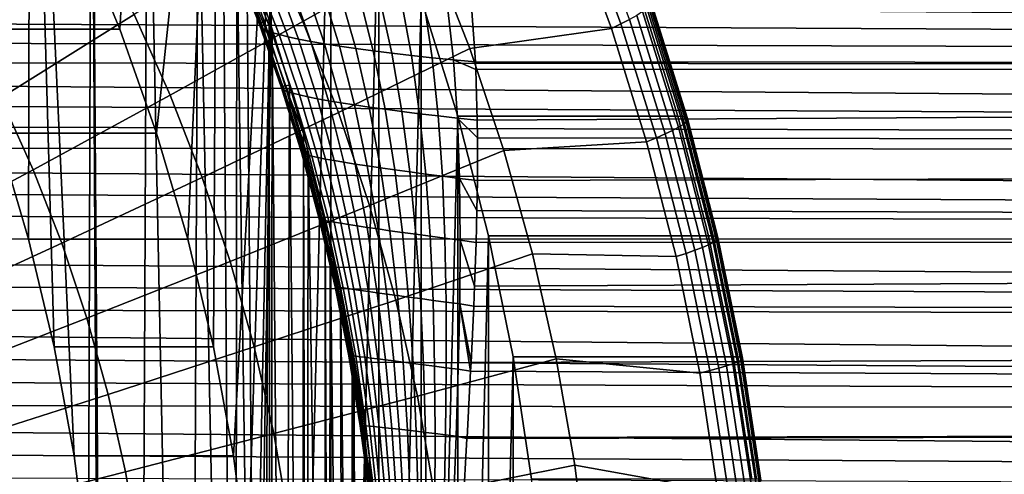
# Model space of a CAD drawing. Header units: metres. Extents: x -248 to 28, y -28 to 28.
# Tile 87 of 256: x -195.65 to -186.14, y 3.03 to 7.43. Entities that reach past the tile are written whole.
import ezdxf

# ---------------------------------------------------------------- set-up
doc = ezdxf.new("R2010")
doc.units = ezdxf.units.M
doc.layers.add('solid_10_061_053_XXX', color=7, linetype='CONTINUOUS')

msp = doc.modelspace()

# ---------------------------------------------------------------- linework, layer by layer
at = {"layer": 'solid_10_061_053_XXX'}
for points in [[(-194.359909, 12.932734, 169.872086), (-194.684235, 7.337977, 169.990128), (-195.089905, 8.322156, 170.137772), (-195.031189, 13.894281, 170.116409)], [(-195.869247, 6.331591, 165.632629), (-195.56781, 5.305993, 165.522919), (-195.552353, 12.390952, 165.517288), (-196.196411, 13.371982, 165.751709)], [(-193.73761, 11.934463, 169.645584), (-194.3302, 6.331688, 169.861267), (-194.684235, 7.337977, 169.990128), (-194.359909, 12.932734, 169.872086)], [(-195.56781, 5.305993, 165.522919), (-195.319946, 4.264351, 165.432709), (-195.552353, 12.390952, 165.517288)], [(-195.126312, 3.209414, 165.362228), (-194.987656, 2.145332, 165.311768), (-194.95816, 11.374733, 165.301025), (-195.552353, 12.390952, 165.517288)], [(-195.319946, 4.264351, 165.432709), (-195.126312, 3.209414, 165.362228), (-195.552353, 12.390952, 165.517288)], [(-193.73761, 11.934463, 169.645584), (-194.028732, 5.306013, 169.751541), (-194.3302, 6.331688, 169.861267)], [(-193.73761, 11.934463, 169.645584), (-193.780823, 4.264221, 169.661316), (-194.028732, 5.306013, 169.751541)], [(-193.166153, 10.902413, 169.437592), (-193.587265, 3.209665, 169.590866), (-193.780823, 4.264221, 169.661316), (-193.73761, 11.934463, 169.645584)], [(-194.987656, 2.145332, 165.311768), (-194.904251, 1.074086, 165.281403), (-194.95816, 11.374733, 165.301025)], [(-194.876419, 0, 165.271271), (-194.513443, -10.525498, 165.13916), (-194.415863, 10.326875, 165.103653), (-194.95816, 11.374733, 165.301025)], [(-194.904251, 1.074086, 165.281403), (-194.876419, 0, 165.271271), (-194.95816, 11.374733, 165.301025)], [(-193.166153, 10.902413, 169.437592), (-193.448547, 2.145158, 169.540375), (-193.587265, 3.209665, 169.590866)], [(-193.166153, 10.902413, 169.437592), (-193.365158, 1.074196, 169.510025), (-193.448547, 2.145158, 169.540375)], [(-193.166153, 10.902413, 169.437592), (-193.337326, 0, 169.499893), (-193.365158, 1.074196, 169.510025)], [(-192.64711, 9.839418, 169.248672), (-193.166153, -10.902413, 169.437592), (-193.337326, 0, 169.499893), (-193.166153, 10.902413, 169.437592)], [(-194.415863, 10.326875, 165.103653), (-194.513443, -10.525498, 165.13916), (-194.014313, -9.453894, 164.957489)], [(-194.415863, 10.326875, 165.103653), (-194.014313, -9.453894, 164.957489), (-193.92749, 9.252446, 164.925888)], [(-192.64711, 9.839418, 169.248672), (-192.64711, -9.839418, 169.248672), (-193.166153, -10.902413, 169.437592)], [(-192.64711, 9.839418, 169.248672), (-192.181931, 8.748477, 169.079361), (-192.64711, -9.839418, 169.248672)], [(-194.014313, -9.453894, 164.957489), (-193.570557, -8.359882, 164.795975), (-193.92749, 9.252446, 164.925888)], [(-193.570557, -8.359882, 164.795975), (-193.685013, 8.657228, 164.837631), (-193.92749, 9.252446, 164.925888)], [(-193.302002, 8.274807, 179.127899), (-192.91597, 7.413519, 178.987396), (-191.678131, 8.115582, 177.777908), (-192.100723, 9.058434, 177.931732)], [(-194.933548, 8.237655, 180.41156), (-195.357056, 8.973097, 180.565704), (-196.556351, 8.006633, 181.621933), (-196.178467, 7.350403, 181.48439)], [(-192.181931, 8.748477, 169.079361), (-192.181931, -8.748477, 169.079361), (-192.64711, -9.839418, 169.248672)], [(-192.181931, 8.748477, 169.079361), (-191.772064, 7.632944, 168.930176), (-192.181931, -8.748477, 169.079361)], [(-193.570557, -8.359882, 164.795975), (-193.553986, 8.314609, 164.789948), (-193.685013, 8.657228, 164.837631)], [(-189.841812, 7.389546, 176.206223), (-190.238678, 8.469649, 176.350677), (-190.329208, 8.417814, 176.460785), (-189.934784, 7.344321, 176.31723)], [(-190.238678, 8.469649, 176.350677), (-189.841812, 7.389546, 176.206223), (-189.759628, 7.432444, 176.084244), (-190.158783, 8.518817, 176.229523)], [(-191.678131, 8.115582, 177.777908), (-191.302475, 7.150486, 177.64119), (-189.934784, 7.344321, 176.31723), (-190.329208, 8.417814, 176.460785)], [(-195.089905, 8.322156, 170.137772), (-194.684235, 7.337977, 169.990128), (-196.223389, 7.338163, 165.761536), (-196.628922, 8.322003, 165.909134)], [(-193.570557, -8.359882, 164.795975), (-193.322144, -7.665313, 164.705566), (-193.553986, 8.314609, 164.789948)], [(-193.322144, -7.665313, 164.705566), (-193.456375, 8.048648, 164.754425), (-193.553986, 8.314609, 164.789948)], [(-194.546799, 7.479634, 180.270782), (-194.933548, 8.237655, 180.41156), (-196.178467, 7.350403, 181.48439), (-195.833374, 6.674026, 181.358795)], [(-192.91597, 7.413519, 178.987396), (-193.302002, 8.274807, 179.127899), (-194.546799, 7.479634, 180.270782), (-194.197861, 6.701112, 180.143784)], [(-192.91597, 7.413519, 178.987396), (-192.572815, 6.531911, 178.862503), (-191.302475, 7.150486, 177.64119), (-191.678131, 8.115582, 177.777908)], [(-193.333725, 7.383719, 164.005035), (-193.562546, 7.978008, 164.016129), (-193.545868, 8.002295, 164.264175), (-193.320465, 7.4001, 164.230789)], [(-193.320465, 7.4001, 164.230789), (-193.545868, 8.002295, 164.264175), (-193.510468, 8.025701, 164.510345), (-193.290237, 7.415223, 164.454987)], [(-193.290237, 7.415223, 164.454987), (-193.510468, 8.025701, 164.510345), (-193.456375, 8.048648, 164.754425), (-193.243164, 7.429257, 164.676819)], [(-193.322144, -7.665313, 164.705566), (-193.243164, 7.429257, 164.676819), (-193.456375, 8.048648, 164.754425)], [(-193.329926, 7.366175, 163.779022), (-193.560394, 7.952974, 163.767609), (-193.562546, 7.978008, 164.016129), (-193.333725, 7.383719, 164.005035)], [(-193.309097, 7.347566, 163.554016), (-193.539413, 7.927338, 163.52002), (-193.560394, 7.952974, 163.767609), (-193.329926, 7.366175, 163.779022)], [(-193.271362, 7.327998, 163.331314), (-193.499741, 7.901245, 163.27478), (-193.539413, 7.927338, 163.52002), (-193.309097, 7.347566, 163.554016)], [(-193.216919, 7.307582, 163.112167), (-193.441589, 7.874844, 163.033295), (-193.499741, 7.901245, 163.27478), (-193.271362, 7.327998, 163.331314)], [(-193.146088, 7.286435, 162.897827), (-193.365311, 7.848285, 162.796921), (-193.441589, 7.874844, 163.033295), (-193.216919, 7.307582, 163.112167)], [(-193.05928, 7.264677, 162.689499), (-193.271317, 7.821719, 162.567017), (-193.365311, 7.848285, 162.796921), (-193.146088, 7.286435, 162.897827)], [(-192.95697, 7.242431, 162.488388), (-193.160156, 7.795298, 162.344894), (-193.271317, 7.821719, 162.567017), (-193.05928, 7.264677, 162.689499)], [(-198.752213, 7.781401, 134.857483), (-111.42347, 7.75, 103.053078), (-111.569824, 6.956388, 102.65097), (-198.787201, 7.593824, 134.756195)], [(-192.839767, 7.219824, 162.295639), (-193.032455, 7.769172, 162.131805), (-193.160156, 7.795298, 162.344894), (-192.95697, 7.242431, 162.488388)], [(-192.708298, 7.196984, 162.11232), (-192.888931, 7.743491, 161.928986), (-193.032455, 7.769172, 162.131805), (-192.839767, 7.219824, 162.295639)], [(-192.563339, 7.174041, 161.939499), (-192.730423, 7.718399, 161.737564), (-192.888931, 7.743491, 161.928986), (-192.708298, 7.196984, 162.11232)], [(-192.405716, 7.151126, 161.778152), (-192.557831, 7.69404, 161.55864), (-192.730423, 7.718399, 161.737564), (-192.563339, 7.174041, 161.939499)], [(-191.28508, 7.557479, 160.806427), (-191.248428, 7.023216, 161.096176), (-102.094978, 6.956388, 128.682907), (-102.241333, 7.75, 128.280807)], [(-192.236313, 7.128369, 161.629196), (-192.372131, 7.670554, 161.393234), (-192.557831, 7.69404, 161.55864), (-192.405716, 7.151126, 161.778152)], [(-192.056091, 7.1059, 161.493469), (-192.174377, 7.648073, 161.242294), (-192.372131, 7.670554, 161.393234), (-192.236313, 7.128369, 161.629196)], [(-191.772064, 7.632944, 168.930176), (-191.772064, -7.632944, 168.930176), (-192.181931, -8.748477, 169.079361)], [(-191.866074, 7.083845, 161.37175), (-191.965698, 7.626725, 161.106674), (-192.174377, 7.648073, 161.242294), (-192.056091, 7.1059, 161.493469)], [(-191.667358, 7.06233, 161.264725), (-191.747269, 7.606633, 160.987152), (-191.965698, 7.626725, 161.106674), (-191.866074, 7.083845, 161.37175)], [(-191.772064, 7.632944, 168.930176), (-191.418472, 6.495557, 168.801483), (-191.772064, -7.632944, 168.930176)], [(-189.645401, 7.632874, 174.773041), (-189.291855, 6.495569, 174.644348), (-191.418472, 6.495557, 168.801483), (-191.772064, 7.632944, 168.930176)], [(-189.600021, 7.630225, 174.919189), (-189.246597, 6.493314, 174.790558), (-189.291855, 6.495569, 174.644348), (-189.645401, 7.632874, 174.773041)], [(-189.568893, 7.622294, 175.069016), (-189.215836, 6.486565, 174.940506), (-189.246597, 6.493314, 174.790558), (-189.600021, 7.630225, 174.919189)], [(-189.552414, 7.609163, 175.220779), (-189.199951, 6.47539, 175.092499), (-189.215836, 6.486565, 174.940506), (-189.568893, 7.622294, 175.069016)], [(-198.823257, 7.40315, 134.657166), (-198.787201, 7.593824, 134.756195), (-111.569824, 6.956388, 102.65097)], [(-191.46106, 7.041478, 161.173019), (-191.52037, 7.58791, 160.884399), (-191.747269, 7.606633, 160.987152), (-191.667358, 7.06233, 161.264725)], [(-191.46106, 7.041478, 161.173019), (-191.248428, 7.023216, 161.096176), (-191.28508, 7.557479, 160.806427), (-191.52037, 7.58791, 160.884399)], [(-189.633911, 7.508171, 175.815674), (-189.286133, 6.389446, 175.689102), (-189.242432, 6.416711, 175.5448), (-189.59169, 7.54021, 175.671921)], [(-189.59169, 7.54021, 175.671921), (-189.242432, 6.416711, 175.5448), (-189.213318, 6.440281, 175.396225), (-189.563858, 7.567906, 175.523804)], [(-189.563858, 7.567906, 175.523804), (-189.213318, 6.440281, 175.396225), (-189.199112, 6.459909, 175.244934), (-189.55072, 7.590971, 175.37291)], [(-189.55072, 7.590971, 175.37291), (-189.199112, 6.459909, 175.244934), (-189.199951, 6.47539, 175.092499), (-189.552414, 7.609163, 175.220779)], [(-194.197861, 6.701112, 180.143784), (-194.546799, 7.479634, 180.270782), (-195.833374, 6.674026, 181.358795), (-195.522003, 5.979356, 181.245468)], [(-193.322144, -7.665313, 164.705566), (-193.227859, -7.382433, 164.671249), (-193.243164, 7.429257, 164.676819)], [(-193.086517, 6.791085, 164.404343), (-193.290237, 7.415223, 164.454987), (-193.243164, 7.429257, 164.676819), (-193.045593, 6.798378, 164.604904)], [(-193.045593, 6.798378, 164.604904), (-193.243164, 7.429257, 164.676819), (-193.213608, 7.338773, 164.666061)], [(-193.227859, -7.382433, 164.671249), (-193.213608, 7.338773, 164.666061), (-193.243164, 7.429257, 164.676819)], [(-189.841812, 7.389546, 176.206223), (-189.499527, 6.288497, 176.08165), (-189.415359, 6.325003, 175.958939), (-189.759628, 7.432444, 176.084244)], [(-189.759628, 7.432444, 176.084244), (-189.415359, 6.325003, 175.958939), (-189.343979, 6.35877, 175.827621), (-189.690079, 7.472124, 175.953598)], [(-189.690079, 7.472124, 175.953598), (-189.343979, 6.35877, 175.827621), (-189.286133, 6.389446, 175.689102), (-189.633911, 7.508171, 175.815674)], [(-198.860321, 7.209231, 134.560349), (-198.823257, 7.40315, 134.657166), (-111.569824, 6.956388, 102.65097)], [(-194.684235, 7.337977, 169.990128), (-194.3302, 6.331688, 169.861267), (-195.869247, 6.331591, 165.632629), (-196.223389, 7.338163, 165.761536)], [(-192.572815, 6.531911, 178.862503), (-192.91597, 7.413519, 178.987396), (-194.197861, 6.701112, 180.143784), (-193.88768, 5.904223, 180.030884)], [(-193.122849, 6.772299, 163.997726), (-193.333725, 7.383719, 164.005035), (-193.320465, 7.4001, 164.230789), (-193.11232, 6.78243, 164.201691)], [(-193.118073, 6.760751, 163.793625), (-193.329926, 7.366175, 163.779022), (-193.333725, 7.383719, 164.005035), (-193.122849, 6.772299, 163.997726)], [(-193.097977, 6.747849, 163.590546), (-193.309097, 7.347566, 163.554016), (-193.329926, 7.366175, 163.779022), (-193.118073, 6.760751, 163.793625)], [(-193.11232, 6.78243, 164.201691), (-193.320465, 7.4001, 164.230789), (-193.290237, 7.415223, 164.454987), (-193.086517, 6.791085, 164.404343)], [(-193.062714, 6.733669, 163.389618), (-193.271362, 7.327998, 163.331314), (-193.309097, 7.347566, 163.554016), (-193.097977, 6.747849, 163.590546)], [(-193.012466, 6.718289, 163.192017), (-193.216919, 7.307582, 163.112167), (-193.271362, 7.327998, 163.331314), (-193.062714, 6.733669, 163.389618)], [(-193.227859, -7.382433, 164.671249), (-193.091354, -6.950263, 164.621567), (-193.213608, 7.338773, 164.666061)], [(-193.091354, -6.950263, 164.621567), (-193.045593, 6.798378, 164.604904), (-193.213608, 7.338773, 164.666061)], [(-191.302475, 7.150486, 177.64119), (-190.974808, 6.16579, 177.521927), (-189.594604, 6.250008, 176.19342), (-189.934784, 7.344321, 176.31723)], [(-189.499527, 6.288497, 176.08165), (-189.841812, 7.389546, 176.206223), (-189.934784, 7.344321, 176.31723), (-189.594604, 6.250008, 176.19342)], [(-192.947525, 6.701798, 162.998825), (-193.146088, 7.286435, 162.897827), (-193.216919, 7.307582, 163.112167), (-193.012466, 6.718289, 163.192017)], [(-192.86824, 6.684288, 162.811142), (-193.05928, 7.264677, 162.689499), (-193.146088, 7.286435, 162.897827), (-192.947525, 6.701798, 162.998825)], [(-192.775085, 6.665858, 162.630051), (-192.95697, 7.242431, 162.488388), (-193.05928, 7.264677, 162.689499), (-192.86824, 6.684288, 162.811142)], [(-192.668564, 6.646613, 162.456573), (-192.839767, 7.219824, 162.295639), (-192.95697, 7.242431, 162.488388), (-192.775085, 6.665858, 162.630051)], [(-198.89827, 7.011852, 134.465714), (-198.860321, 7.209231, 134.560349), (-111.569824, 6.956388, 102.65097)], [(-192.549301, 6.626662, 162.291672), (-192.708298, 7.196984, 162.11232), (-192.839767, 7.219824, 162.295639), (-192.668564, 6.646613, 162.456573)], [(-192.417953, 6.606118, 162.136307), (-192.563339, 7.174041, 161.939499), (-192.708298, 7.196984, 162.11232), (-192.549301, 6.626662, 162.291672)], [(-192.572815, 6.531911, 178.862503), (-192.273499, 5.6324, 178.753555), (-190.974808, 6.16579, 177.521927), (-191.302475, 7.150486, 177.64119)], [(-192.275284, 6.585098, 161.991333), (-192.405716, 7.151126, 161.778152), (-192.563339, 7.174041, 161.939499), (-192.417953, 6.606118, 162.136307)], [(-192.122101, 6.56372, 161.85759), (-192.236313, 7.128369, 161.629196), (-192.405716, 7.151126, 161.778152), (-192.275284, 6.585098, 161.991333)], [(-191.959244, 6.542105, 161.735825), (-192.056091, 7.1059, 161.493469), (-192.236313, 7.128369, 161.629196), (-192.122101, 6.56372, 161.85759)], [(-191.787659, 6.520377, 161.62674), (-191.866074, 7.083845, 161.37175), (-192.056091, 7.1059, 161.493469), (-191.959244, 6.542105, 161.735825)], [(-191.608322, 6.498658, 161.53093), (-191.667358, 7.06233, 161.264725), (-191.866074, 7.083845, 161.37175), (-191.787659, 6.520377, 161.62674)], [(-191.422241, 6.47707, 161.448975), (-191.46106, 7.041478, 161.173019), (-191.667358, 7.06233, 161.264725), (-191.608322, 6.498658, 161.53093)], [(-191.422241, 6.47707, 161.448975), (-191.230484, 6.458309, 161.380051), (-191.244949, 6.947944, 161.135361), (-191.46106, 7.041478, 161.173019)], [(-191.46106, 7.041478, 161.173019), (-191.244949, 6.947944, 161.135361), (-191.248428, 7.023216, 161.096176)], [(-198.89827, 7.011852, 134.465714), (-111.569824, 6.956388, 102.65097), (-111.70015, 6.139236, 102.292908), (-198.937164, 6.811079, 134.373428)], [(-191.248428, 7.023216, 161.096176), (-191.244949, 6.947944, 161.135361), (-102.094978, 6.956388, 128.682907)], [(-191.244949, 6.947944, 161.135361), (-191.230484, 6.458309, 161.380051), (-102.094978, 6.956388, 128.682907)], [(-191.230484, 6.458309, 161.380051), (-191.228577, 6.286695, 161.461731), (-101.964653, 6.139236, 129.04097), (-102.094978, 6.956388, 128.682907)], [(-198.976776, 6.606881, 134.283508), (-198.937164, 6.811079, 134.373428), (-111.70015, 6.139236, 102.292908)], [(-192.930725, 6.144918, 163.994461), (-193.122849, 6.772299, 163.997726), (-193.11232, 6.78243, 164.201691), (-192.922104, 6.150268, 164.177521)], [(-192.925659, 6.138034, 163.81131), (-193.118073, 6.760751, 163.793625), (-193.122849, 6.772299, 163.997726), (-192.930725, 6.144918, 163.994461)], [(-192.906921, 6.129656, 163.629105), (-193.097977, 6.747849, 163.590546), (-193.118073, 6.760751, 163.793625), (-192.925659, 6.138034, 163.81131)], [(-192.922104, 6.150268, 164.177521), (-193.11232, 6.78243, 164.201691), (-193.086517, 6.791085, 164.404343), (-192.899841, 6.154055, 164.359467)], [(-193.091354, -6.950263, 164.621567), (-192.923111, -6.372704, 164.560333), (-193.045593, 6.798378, 164.604904)], [(-193.086517, 6.791085, 164.404343), (-193.045593, 6.798378, 164.604904), (-192.911301, 6.329951, 164.55603)], [(-192.899841, 6.154055, 164.359467), (-193.086517, 6.791085, 164.404343), (-192.911301, 6.329951, 164.55603), (-192.864075, 6.155869, 164.538834)], [(-192.923111, -6.372704, 164.560333), (-192.911301, 6.329951, 164.55603), (-193.045593, 6.798378, 164.604904)], [(-195.522003, 5.979356, 181.245468), (-195.833374, 6.674026, 181.358795), (-197.159912, 5.859106, 182.390381), (-196.886566, 5.249258, 182.290894)], [(-193.88768, 5.904223, 180.030884), (-194.197861, 6.701112, 180.143784), (-195.522003, 5.979356, 181.245468), (-195.245239, 5.268297, 181.14473)], [(-192.874634, 6.119831, 163.448898), (-193.062714, 6.733669, 163.389618), (-193.097977, 6.747849, 163.590546), (-192.906921, 6.129656, 163.629105)], [(-192.828979, 6.108614, 163.271667), (-193.012466, 6.718289, 163.192017), (-193.062714, 6.733669, 163.389618), (-192.874634, 6.119831, 163.448898)], [(-192.770218, 6.09607, 163.09845), (-192.947525, 6.701798, 162.998825), (-193.012466, 6.718289, 163.192017), (-192.828979, 6.108614, 163.271667)], [(-192.698654, 6.082267, 162.930206), (-192.86824, 6.684288, 162.811142), (-192.947525, 6.701798, 162.998825), (-192.770218, 6.09607, 163.09845)], [(-192.614731, 6.067285, 162.767899), (-192.775085, 6.665858, 162.630051), (-192.86824, 6.684288, 162.811142), (-192.698654, 6.082267, 162.930206)], [(-192.51889, 6.051208, 162.612411), (-192.668564, 6.646613, 162.456573), (-192.775085, 6.665858, 162.630051), (-192.614731, 6.067285, 162.767899)], [(-199.016983, 6.399165, 134.195969), (-198.976776, 6.606881, 134.283508), (-111.70015, 6.139236, 102.292908)], [(-192.411682, 6.034127, 162.464661), (-192.549301, 6.626662, 162.291672), (-192.668564, 6.646613, 162.456573), (-192.51889, 6.051208, 162.612411)], [(-192.293716, 6.016137, 162.325455), (-192.417953, 6.606118, 162.136307), (-192.549301, 6.626662, 162.291672), (-192.411682, 6.034127, 162.464661)], [(-192.165665, 5.997342, 162.195587), (-192.275284, 6.585098, 161.991333), (-192.417953, 6.606118, 162.136307), (-192.293716, 6.016137, 162.325455)], [(-192.028244, 5.977846, 162.07579), (-192.122101, 6.56372, 161.85759), (-192.275284, 6.585098, 161.991333), (-192.165665, 5.997342, 162.195587)], [(-192.273499, 5.6324, 178.753555), (-192.572815, 6.531911, 178.862503), (-193.88768, 5.904223, 180.030884), (-193.617126, 5.091151, 179.932419)], [(-191.882217, 5.95776, 161.966751), (-191.959244, 6.542105, 161.735825), (-192.122101, 6.56372, 161.85759), (-192.028244, 5.977846, 162.07579)], [(-191.728424, 5.937197, 161.869064), (-191.787659, 6.520377, 161.62674), (-191.959244, 6.542105, 161.735825), (-191.882217, 5.95776, 161.966751)], [(-191.567734, 5.916274, 161.78331), (-191.608322, 6.498658, 161.53093), (-191.787659, 6.520377, 161.62674), (-191.728424, 5.937197, 161.869064)], [(-191.418472, 6.495557, 168.801483), (-191.418472, -6.495557, 168.801483), (-191.772064, -7.632944, 168.930176)], [(-191.401047, 5.895107, 161.709946), (-191.422241, 6.47707, 161.448975), (-191.608322, 6.498658, 161.53093), (-191.567734, 5.916274, 161.78331)], [(-191.401047, 5.895107, 161.709946), (-191.229233, 5.875505, 161.648621), (-191.228577, 6.286695, 161.461731), (-191.422241, 6.47707, 161.448975)], [(-191.422241, 6.47707, 161.448975), (-191.228577, 6.286695, 161.461731), (-191.230484, 6.458309, 161.380051)], [(-189.291855, 6.495569, 174.644348), (-188.995682, 5.33985, 174.53656), (-191.122314, 5.339842, 168.693695), (-191.418472, 6.495557, 168.801483)], [(-191.418472, 6.495557, 168.801483), (-191.122314, 5.339842, 168.693695), (-191.418472, -6.495557, 168.801483)], [(-189.246597, 6.493314, 174.790558), (-188.950531, 5.337997, 174.6828), (-188.995682, 5.33985, 174.53656), (-189.291855, 6.495569, 174.644348)], [(-189.215836, 6.486565, 174.940506), (-188.920074, 5.332448, 174.83287), (-188.950531, 5.337997, 174.6828), (-189.246597, 6.493314, 174.790558)], [(-189.199951, 6.47539, 175.092499), (-188.904709, 5.323263, 174.985031), (-188.920074, 5.332448, 174.83287), (-189.215836, 6.486565, 174.940506)], [(-189.199112, 6.459909, 175.244934), (-188.904572, 5.310535, 175.137726), (-188.904709, 5.323263, 174.985031), (-189.199951, 6.47539, 175.092499)], [(-199.057846, 6.187927, 134.110962), (-199.016983, 6.399165, 134.195969), (-111.70015, 6.139236, 102.292908)], [(-189.343979, 6.35877, 175.827621), (-189.054047, 5.227392, 175.722107), (-188.994797, 5.25261, 175.583069), (-189.286133, 6.389446, 175.689102)], [(-189.286133, 6.389446, 175.689102), (-188.994797, 5.25261, 175.583069), (-188.94986, 5.275024, 175.438309), (-189.242432, 6.416711, 175.5448)], [(-189.242432, 6.416711, 175.5448), (-188.94986, 5.275024, 175.438309), (-188.919678, 5.2944, 175.289352), (-189.213318, 6.440281, 175.396225)], [(-189.213318, 6.440281, 175.396225), (-188.919678, 5.2944, 175.289352), (-188.904572, 5.310535, 175.137726), (-189.199112, 6.459909, 175.244934)], [(-194.3302, 6.331688, 169.861267), (-194.028732, 5.306013, 169.751541), (-195.56781, 5.305993, 165.522919), (-195.869247, 6.331591, 165.632629)], [(-192.923111, -6.372704, 164.560333), (-192.881577, -6.22108, 164.545212), (-192.911301, 6.329951, 164.55603)], [(-192.881577, -6.22108, 164.545212), (-192.864075, 6.155869, 164.538834), (-192.911301, 6.329951, 164.55603)], [(-191.228577, 6.286695, 161.461731), (-191.229233, 5.875505, 161.648621), (-101.964653, 6.139236, 129.04097)], [(-189.212799, 5.169622, 175.977295), (-189.499527, 6.288497, 176.08165), (-189.594604, 6.250008, 176.19342), (-189.309631, 5.137978, 176.089691)], [(-189.499527, 6.288497, 176.08165), (-189.212799, 5.169622, 175.977295), (-189.126968, 5.199633, 175.853973), (-189.415359, 6.325003, 175.958939)], [(-189.415359, 6.325003, 175.958939), (-189.126968, 5.199633, 175.853973), (-189.054047, 5.227392, 175.722107), (-189.343979, 6.35877, 175.827621)], [(-199.057846, 6.187927, 134.110962), (-111.70015, 6.139236, 102.292908), (-111.814003, 5.301312, 101.980095), (-199.098999, 5.97344, 134.028595)], [(-190.974808, 6.16579, 177.521927), (-190.696014, 5.164195, 177.420456), (-189.309631, 5.137978, 176.089691), (-189.594604, 6.250008, 176.19342)], [(-192.757965, 5.502722, 163.99353), (-192.930725, 6.144918, 163.994461), (-192.922104, 6.150268, 164.177521), (-192.750565, 5.504577, 164.156845)], [(-192.753204, 5.499332, 163.830124), (-192.925659, 6.138034, 163.81131), (-192.930725, 6.144918, 163.994461), (-192.757965, 5.502722, 163.99353)], [(-192.736313, 5.494425, 163.667572), (-192.906921, 6.129656, 163.629105), (-192.925659, 6.138034, 163.81131), (-192.753204, 5.499332, 163.830124)], [(-192.750565, 5.504577, 164.156845), (-192.922104, 6.150268, 164.177521), (-192.899841, 6.154055, 164.359467), (-192.731033, 5.504885, 164.319183)], [(-192.707367, 5.488028, 163.506775), (-192.874634, 6.119831, 163.448898), (-192.906921, 6.129656, 163.629105), (-192.736313, 5.494425, 163.667572)], [(-192.731033, 5.504885, 164.319183), (-192.899841, 6.154055, 164.359467), (-192.864075, 6.155869, 164.538834), (-192.699478, 5.503031, 164.478928)], [(-192.881577, -6.22108, 164.545212), (-192.693588, -5.47811, 164.476791), (-192.864075, 6.155869, 164.538834)], [(-192.666534, 5.480178, 163.348648), (-192.828979, 6.108614, 163.271667), (-192.874634, 6.119831, 163.448898), (-192.707367, 5.488028, 163.506775)], [(-192.693588, -5.47811, 164.476791), (-192.699478, 5.503031, 164.478928), (-192.864075, 6.155869, 164.538834)], [(-192.614044, 5.47092, 163.194077), (-192.770218, 6.09607, 163.09845), (-192.828979, 6.108614, 163.271667), (-192.666534, 5.480178, 163.348648)], [(-192.550201, 5.460304, 163.04393), (-192.698654, 6.082267, 162.930206), (-192.770218, 6.09607, 163.09845), (-192.614044, 5.47092, 163.194077)], [(-192.273499, 5.6324, 178.753555), (-192.018814, 4.71745, 178.660858), (-190.696014, 5.164195, 177.420456), (-190.974808, 6.16579, 177.521927)], [(-191.229233, 5.875505, 161.648621), (-191.233902, 5.583372, 161.774002), (-101.8508, 5.301312, 129.35379), (-101.964653, 6.139236, 129.04097)], [(-192.475357, 5.44839, 162.899063), (-192.614731, 6.067285, 162.767899), (-192.698654, 6.082267, 162.930206), (-192.550201, 5.460304, 163.04393)], [(-192.389923, 5.435247, 162.760269), (-192.51889, 6.051208, 162.612411), (-192.614731, 6.067285, 162.767899), (-192.475357, 5.44839, 162.899063)], [(-192.294403, 5.420948, 162.628342), (-192.411682, 6.034127, 162.464661), (-192.51889, 6.051208, 162.612411), (-192.389923, 5.435247, 162.760269)], [(-192.189331, 5.405572, 162.504013), (-192.293716, 6.016137, 162.325455), (-192.411682, 6.034127, 162.464661), (-192.294403, 5.420948, 162.628342)], [(-192.075272, 5.389208, 162.388016), (-192.165665, 5.997342, 162.195587), (-192.293716, 6.016137, 162.325455), (-192.189331, 5.405572, 162.504013)], [(-191.952896, 5.371946, 162.28096), (-192.028244, 5.977846, 162.07579), (-192.165665, 5.997342, 162.195587), (-192.075272, 5.389208, 162.388016)], [(-199.140274, 5.75574, 133.948914), (-199.098999, 5.97344, 134.028595), (-111.814003, 5.301312, 101.980095)], [(-195.245239, 5.268297, 181.14473), (-195.522003, 5.979356, 181.245468), (-196.886566, 5.249258, 182.290894), (-196.6436, 4.625021, 182.202454)], [(-193.617126, 5.091151, 179.932419), (-193.88768, 5.904223, 180.030884), (-195.245239, 5.268297, 181.14473), (-195.003815, 4.542799, 181.056854)], [(-191.822891, 5.353885, 162.183472), (-191.882217, 5.95776, 161.966751), (-192.028244, 5.977846, 162.07579), (-191.952896, 5.371946, 162.28096)], [(-191.685959, 5.335124, 162.0961), (-191.728424, 5.937197, 161.869064), (-191.882217, 5.95776, 161.966751), (-191.822891, 5.353885, 162.183472)], [(-191.542908, 5.315772, 162.019333), (-191.567734, 5.916274, 161.78331), (-191.728424, 5.937197, 161.869064), (-191.685959, 5.335124, 162.0961)], [(-191.394516, 5.295935, 161.953598), (-191.401047, 5.895107, 161.709946), (-191.567734, 5.916274, 161.78331), (-191.542908, 5.315772, 162.019333)], [(-191.394516, 5.295935, 161.953598), (-191.241592, 5.275482, 161.899353), (-191.233902, 5.583372, 161.774002), (-191.401047, 5.895107, 161.709946)], [(-191.401047, 5.895107, 161.709946), (-191.233902, 5.583372, 161.774002), (-191.229233, 5.875505, 161.648621)], [(-199.181732, 5.534784, 133.87204), (-199.140274, 5.75574, 133.948914), (-111.814003, 5.301312, 101.980095)], [(-192.018814, 4.71745, 178.660858), (-192.273499, 5.6324, 178.753555), (-193.617126, 5.091151, 179.932419), (-193.386917, 4.264124, 179.848633)], [(-199.222809, 5.311334, 133.798187), (-199.181732, 5.534784, 133.87204), (-111.814003, 5.301312, 101.980095)], [(-191.233902, 5.583372, 161.774002), (-191.241592, 5.275482, 161.899353), (-101.8508, 5.301312, 129.35379)], [(-192.605148, 4.847043, 163.995529), (-192.757965, 5.502722, 163.99353), (-192.750565, 5.504577, 164.156845), (-192.59819, 4.846467, 164.14061)], [(-192.601303, 4.846163, 163.850327), (-192.753204, 5.499332, 163.830124), (-192.757965, 5.502722, 163.99353), (-192.605148, 4.847043, 163.995529)], [(-192.58667, 4.843832, 163.705826), (-192.736313, 5.494425, 163.667572), (-192.753204, 5.499332, 163.830124), (-192.601303, 4.846163, 163.850327)], [(-192.59819, 4.846467, 164.14061), (-192.750565, 5.504577, 164.156845), (-192.731033, 5.504885, 164.319183), (-192.58049, 4.844438, 164.28476)], [(-192.561356, 4.840064, 163.562851), (-192.707367, 5.488028, 163.506775), (-192.736313, 5.494425, 163.667572), (-192.58667, 4.843832, 163.705826)], [(-192.731033, 5.504885, 164.319183), (-192.699478, 5.503031, 164.478928), (-192.651718, 5.297398, 164.461548)], [(-192.58049, 4.844438, 164.28476), (-192.731033, 5.504885, 164.319183), (-192.651718, 5.297398, 164.461548)], [(-192.525482, 4.834878, 163.422195), (-192.666534, 5.480178, 163.348648), (-192.707367, 5.488028, 163.506775), (-192.561356, 4.840064, 163.562851)], [(-192.66066, -5.336595, 164.464813), (-192.651718, 5.297398, 164.461548), (-192.699478, 5.503031, 164.478928)], [(-192.693588, -5.47811, 164.476791), (-192.66066, -5.336595, 164.464813), (-192.699478, 5.503031, 164.478928)], [(-192.479263, 4.828305, 163.284653), (-192.614044, 5.47092, 163.194077), (-192.666534, 5.480178, 163.348648), (-192.525482, 4.834878, 163.422195)], [(-192.422958, 4.820382, 163.151001), (-192.550201, 5.460304, 163.04393), (-192.614044, 5.47092, 163.194077), (-192.479263, 4.828305, 163.284653)], [(-192.356888, 4.811152, 163.021973), (-192.475357, 5.44839, 162.899063), (-192.550201, 5.460304, 163.04393), (-192.422958, 4.820382, 163.151001)], [(-192.281403, 4.800669, 162.898315), (-192.389923, 5.435247, 162.760269), (-192.475357, 5.44839, 162.899063), (-192.356888, 4.811152, 163.021973)], [(-192.196945, 4.788991, 162.780731), (-192.294403, 5.420948, 162.628342), (-192.389923, 5.435247, 162.760269), (-192.281403, 4.800669, 162.898315)], [(-192.103989, 4.776183, 162.669846), (-192.189331, 5.405572, 162.504013), (-192.294403, 5.420948, 162.628342), (-192.196945, 4.788991, 162.780731)], [(-192.003052, 4.762319, 162.56633), (-192.075272, 5.389208, 162.388016), (-192.189331, 5.405572, 162.504013), (-192.103989, 4.776183, 162.669846)], [(-191.894714, 4.747475, 162.470734), (-191.952896, 5.371946, 162.28096), (-192.075272, 5.389208, 162.388016), (-192.003052, 4.762319, 162.56633)], [(-191.779556, 4.731735, 162.383591), (-191.822891, 5.353885, 162.183472), (-191.952896, 5.371946, 162.28096), (-191.894714, 4.747475, 162.470734)], [(-191.658264, 4.715188, 162.30542), (-191.685959, 5.335124, 162.0961), (-191.822891, 5.353885, 162.183472), (-191.779556, 4.731735, 162.383591)], [(-191.531494, 4.697927, 162.236649), (-191.542908, 5.315772, 162.019333), (-191.685959, 5.335124, 162.0961), (-191.658264, 4.715188, 162.30542)], [(-191.122314, 5.339842, 168.693695), (-191.122314, -5.339842, 168.693695), (-191.418472, -6.495557, 168.801483)], [(-188.995682, 5.33985, 174.53656), (-188.757736, 4.168996, 174.449951), (-190.884369, 4.16899, 168.607086), (-191.122314, 5.339842, 168.693695)], [(-191.122314, 5.339842, 168.693695), (-190.884369, 4.16899, 168.607086), (-191.122314, -5.339842, 168.693695)], [(-188.950531, 5.337997, 174.6828), (-188.712662, 4.167549, 174.596222), (-188.757736, 4.168996, 174.449951), (-188.995682, 5.33985, 174.53656)], [(-188.920074, 5.332448, 174.83287), (-188.682465, 4.163217, 174.746384), (-188.712662, 4.167549, 174.596222), (-188.950531, 5.337997, 174.6828)], [(-188.904709, 5.323263, 174.985031), (-188.667496, 4.156045, 174.898697), (-188.682465, 4.163217, 174.746384), (-188.920074, 5.332448, 174.83287)], [(-199.222809, 5.311334, 133.798187), (-111.814003, 5.301312, 101.980095), (-111.911003, 4.44545, 101.713593), (-199.263382, 5.085509, 133.727386)], [(-195.003815, 4.542799, 181.056854), (-195.245239, 5.268297, 181.14473), (-196.6436, 4.625021, 182.202454), (-196.431656, 3.988108, 182.12532)], [(-194.028732, 5.306013, 169.751541), (-193.780823, 4.264221, 169.661316), (-195.319946, 4.264351, 165.432709), (-195.56781, 5.305993, 165.522919)], [(-192.66066, -5.336595, 164.464813), (-192.528091, -4.721423, 164.41655), (-192.651718, 5.297398, 164.461548)], [(-192.528091, -4.721423, 164.41655), (-192.55217, 4.839283, 164.425323), (-192.651718, 5.297398, 164.461548)], [(-192.58049, 4.844438, 164.28476), (-192.651718, 5.297398, 164.461548), (-192.55217, 4.839283, 164.425323)], [(-191.531494, 4.697927, 162.236649), (-191.399979, 4.68005, 162.177658), (-191.394516, 5.295935, 161.953598), (-191.542908, 5.315772, 162.019333)], [(-191.399979, 4.68005, 162.177658), (-191.26445, 4.660114, 162.129288), (-191.25647, 4.853518, 162.060028), (-191.394516, 5.295935, 161.953598)], [(-191.394516, 5.295935, 161.953598), (-191.25647, 4.853518, 162.060028), (-191.241592, 5.275482, 161.899353)], [(-191.25647, 4.853518, 162.060028), (-191.26445, 4.660114, 162.129288), (-101.753799, 4.44545, 129.620285), (-101.8508, 5.301312, 129.35379)], [(-191.241592, 5.275482, 161.899353), (-191.25647, 4.853518, 162.060028), (-101.8508, 5.301312, 129.35379)], [(-189.054047, 5.227392, 175.722107), (-188.821106, 4.081196, 175.637314), (-188.760742, 4.100884, 175.497879), (-188.994797, 5.25261, 175.583069)], [(-188.994797, 5.25261, 175.583069), (-188.760742, 4.100884, 175.497879), (-188.714798, 4.118384, 175.352753), (-188.94986, 5.275024, 175.438309)], [(-188.94986, 5.275024, 175.438309), (-188.714798, 4.118384, 175.352753), (-188.683746, 4.133511, 175.203476), (-188.919678, 5.2944, 175.289352)], [(-188.919678, 5.2944, 175.289352), (-188.683746, 4.133511, 175.203476), (-188.667923, 4.146109, 175.05159), (-188.904572, 5.310535, 175.137726)], [(-188.904572, 5.310535, 175.137726), (-188.667923, 4.146109, 175.05159), (-188.667496, 4.156045, 174.898697), (-188.904709, 5.323263, 174.985031)], [(-192.018814, 4.71745, 178.660858), (-191.809479, 3.789571, 178.584671), (-190.466858, 4.148445, 177.337051), (-190.696014, 5.164195, 177.420456)], [(-190.696014, 5.164195, 177.420456), (-190.466858, 4.148445, 177.337051), (-189.080673, 4.011386, 176.006363), (-189.309631, 5.137978, 176.089691)], [(-188.982437, 4.036093, 175.893448), (-189.212799, 5.169622, 175.977295), (-189.309631, 5.137978, 176.089691), (-189.080673, 4.011386, 176.006363)], [(-189.212799, 5.169622, 175.977295), (-188.982437, 4.036093, 175.893448), (-188.895264, 4.059523, 175.769638), (-189.126968, 5.199633, 175.853973)], [(-189.126968, 5.199633, 175.853973), (-188.895264, 4.059523, 175.769638), (-188.821106, 4.081196, 175.637314), (-189.054047, 5.227392, 175.722107)], [(-199.303467, 4.857322, 133.65976), (-199.263382, 5.085509, 133.727386), (-111.911003, 4.44545, 101.713593)], [(-193.386917, 4.264124, 179.848633), (-193.617126, 5.091151, 179.932419), (-195.003815, 4.542799, 181.056854), (-194.798416, 3.804848, 180.982101)], [(-199.342392, 4.627868, 133.595444), (-199.303467, 4.857322, 133.65976), (-111.911003, 4.44545, 101.713593)], [(-192.472672, 4.179139, 163.997147), (-192.470047, 4.179915, 163.86853), (-192.601303, 4.846163, 163.850327), (-192.605148, 4.847043, 163.995529)], [(-192.465714, 4.177048, 164.12561), (-192.472672, 4.179139, 163.997147), (-192.605148, 4.847043, 163.995529), (-192.59819, 4.846467, 164.14061)], [(-192.470047, 4.179915, 163.86853), (-192.45787, 4.179373, 163.740448), (-192.58667, 4.843832, 163.705826), (-192.601303, 4.846163, 163.850327)], [(-192.449234, 4.173656, 164.253159), (-192.465714, 4.177048, 164.12561), (-192.59819, 4.846467, 164.14061), (-192.58049, 4.844438, 164.28476)], [(-192.45787, 4.179373, 163.740448), (-192.436203, 4.177516, 163.613647), (-192.561356, 4.840064, 163.562851), (-192.58667, 4.843832, 163.705826)], [(-192.58049, 4.844438, 164.28476), (-192.55217, 4.839283, 164.425323), (-192.438095, 4.250772, 164.383804), (-192.449234, 4.173656, 164.253159)], [(-192.436203, 4.177516, 163.613647), (-192.405182, 4.174355, 163.488831), (-192.525482, 4.834878, 163.422195), (-192.561356, 4.840064, 163.562851)], [(-192.443985, -4.283187, 164.385941), (-192.438095, 4.250772, 164.383804), (-192.55217, 4.839283, 164.425323)], [(-192.528091, -4.721423, 164.41655), (-192.443985, -4.283187, 164.385941), (-192.55217, 4.839283, 164.425323)], [(-192.405182, 4.174355, 163.488831), (-192.36496, 4.169907, 163.366699), (-192.479263, 4.828305, 163.284653), (-192.525482, 4.834878, 163.422195)], [(-192.36496, 4.169907, 163.366699), (-192.315781, 4.164197, 163.247955), (-192.422958, 4.820382, 163.151001), (-192.479263, 4.828305, 163.284653)], [(-192.315781, 4.164197, 163.247955), (-192.257904, 4.157258, 163.133255), (-192.356888, 4.811152, 163.021973), (-192.422958, 4.820382, 163.151001)], [(-192.257904, 4.157258, 163.133255), (-192.191681, 4.149127, 163.023254), (-192.281403, 4.800669, 162.898315), (-192.356888, 4.811152, 163.021973)], [(-192.191681, 4.149127, 163.023254), (-192.117462, 4.139853, 162.918579), (-192.196945, 4.788991, 162.780731), (-192.281403, 4.800669, 162.898315)], [(-192.117462, 4.139853, 162.918579), (-192.03569, 4.129487, 162.819809), (-192.103989, 4.776183, 162.669846), (-192.196945, 4.788991, 162.780731)], [(-192.03569, 4.129487, 162.819809), (-191.946808, 4.118086, 162.727493), (-192.003052, 4.762319, 162.56633), (-192.103989, 4.776183, 162.669846)], [(-191.946808, 4.118086, 162.727493), (-191.851303, 4.105717, 162.642166), (-191.894714, 4.747475, 162.470734), (-192.003052, 4.762319, 162.56633)], [(-191.809479, 3.789571, 178.584671), (-192.018814, 4.71745, 178.660858), (-193.386917, 4.264124, 179.848633), (-193.197708, 3.42541, 179.779755)], [(-191.851303, 4.105717, 162.642166), (-191.749756, 4.092447, 162.564316), (-191.779556, 4.731735, 162.383591), (-191.894714, 4.747475, 162.470734)], [(-191.749756, 4.092447, 162.564316), (-191.6427, 4.078353, 162.494354), (-191.658264, 4.715188, 162.30542), (-191.779556, 4.731735, 162.383591)], [(-191.6427, 4.078353, 162.494354), (-191.530762, 4.063514, 162.432709), (-191.531494, 4.697927, 162.236649), (-191.658264, 4.715188, 162.30542)], [(-191.530762, 4.063514, 162.432709), (-191.414551, 4.048013, 162.3797), (-191.399979, 4.68005, 162.177658), (-191.531494, 4.697927, 162.236649)], [(-191.414551, 4.048013, 162.3797), (-191.294769, 4.030633, 162.336029), (-191.399979, 4.68005, 162.177658)], [(-191.399979, 4.68005, 162.177658), (-191.294769, 4.030633, 162.336029), (-191.290512, 4.113628, 162.310425)], [(-191.399979, 4.68005, 162.177658), (-191.290512, 4.113628, 162.310425), (-191.26445, 4.660114, 162.129288)], [(-199.342392, 4.627868, 133.595444), (-111.911003, 4.44545, 101.713593), (-111.990814, 3.574546, 101.494308), (-199.380142, 4.397211, 133.534485)], [(-191.26445, 4.660114, 162.129288), (-191.290512, 4.113628, 162.310425), (-101.753799, 4.44545, 129.620285)], [(-194.798416, 3.804848, 180.982101), (-195.003815, 4.542799, 181.056854), (-196.431656, 3.988108, 182.12532), (-196.251328, 3.340264, 182.059692)], [(-199.416641, 4.165482, 133.476898), (-199.380142, 4.397211, 133.534485), (-111.990814, 3.574546, 101.494308)], [(-191.290512, 4.113628, 162.310425), (-191.294769, 4.030633, 162.336029), (-101.673988, 3.574546, 129.839569), (-101.753799, 4.44545, 129.620285)], [(-193.780823, 4.264221, 169.661316), (-193.587265, 3.209665, 169.590866), (-195.126312, 3.209414, 165.362228), (-195.319946, 4.264351, 165.432709)], [(-193.197708, 3.42541, 179.779755), (-193.386917, 4.264124, 179.848633), (-194.798416, 3.804848, 180.982101), (-194.629578, 3.056469, 180.920639)], [(-192.449234, 4.173656, 164.253159), (-192.438095, 4.250772, 164.383804), (-192.42337, 4.168534, 164.378433)], [(-192.443985, -4.283187, 164.385941), (-192.386444, -3.954356, 164.36499), (-192.438095, 4.250772, 164.383804)], [(-192.386444, -3.954356, 164.36499), (-192.42337, 4.168534, 164.378433), (-192.438095, 4.250772, 164.383804)], [(-199.451324, 3.933643, 133.422729), (-199.416641, 4.165482, 133.476898), (-111.990814, 3.574546, 101.494308)], [(-192.360764, 3.500286, 164.001633), (-192.359818, 3.502041, 163.887497), (-192.470047, 4.179915, 163.86853), (-192.472672, 4.179139, 163.997147)], [(-192.353165, 3.497396, 164.115509), (-192.360764, 3.500286, 164.001633), (-192.472672, 4.179139, 163.997147), (-192.465714, 4.177048, 164.12561)], [(-192.359818, 3.502041, 163.887497), (-192.350357, 3.502652, 163.773727), (-192.45787, 4.179373, 163.740448), (-192.470047, 4.179915, 163.86853)], [(-192.337082, 3.493388, 164.228455), (-192.353165, 3.497396, 164.115509), (-192.465714, 4.177048, 164.12561), (-192.449234, 4.173656, 164.253159)], [(-192.350357, 3.502652, 163.773727), (-192.332413, 3.502116, 163.660995), (-192.436203, 4.177516, 163.613647), (-192.45787, 4.179373, 163.740448)], [(-192.449234, 4.173656, 164.253159), (-192.42337, 4.168534, 164.378433), (-192.31282, 3.487161, 164.338196), (-192.337082, 3.493388, 164.228455)], [(-192.332413, 3.502116, 163.660995), (-192.306107, 3.500435, 163.549927), (-192.405182, 4.174355, 163.488831), (-192.436203, 4.177516, 163.613647)], [(-192.386444, -3.954356, 164.36499), (-192.31282, 3.487161, 164.338196), (-192.42337, 4.168534, 164.378433)], [(-192.306107, 3.500435, 163.549927), (-192.271576, 3.497619, 163.441147), (-192.36496, 4.169907, 163.366699), (-192.405182, 4.174355, 163.488831)], [(-192.271576, 3.497619, 163.441147), (-192.229004, 3.493684, 163.335297), (-192.315781, 4.164197, 163.247955), (-192.36496, 4.169907, 163.366699)], [(-192.229004, 3.493684, 163.335297), (-192.178665, 3.488653, 163.232971), (-192.257904, 4.157258, 163.133255), (-192.315781, 4.164197, 163.247955)], [(-192.178665, 3.488653, 163.232971), (-192.120819, 3.482553, 163.134735), (-192.191681, 4.149127, 163.023254), (-192.257904, 4.157258, 163.133255)], [(-192.120819, 3.482553, 163.134735), (-192.055817, 3.47542, 163.041168), (-192.117462, 4.139853, 162.918579), (-192.191681, 4.149127, 163.023254)], [(-192.055817, 3.47542, 163.041168), (-191.984009, 3.467295, 162.952805), (-192.03569, 4.129487, 162.819809), (-192.117462, 4.139853, 162.918579)], [(-191.984009, 3.467295, 162.952805), (-191.905807, 3.458223, 162.870117), (-191.946808, 4.118086, 162.727493), (-192.03569, 4.129487, 162.819809)], [(-191.905807, 3.458223, 162.870117), (-191.821671, 3.448256, 162.793625), (-191.851303, 4.105717, 162.642166), (-191.946808, 4.118086, 162.727493)], [(-191.821671, 3.448256, 162.793625), (-191.732071, 3.437452, 162.723724), (-191.749756, 4.092447, 162.564316), (-191.851303, 4.105717, 162.642166)], [(-191.809479, 3.789571, 178.584671), (-191.646072, 2.851304, 178.525192), (-190.287979, 3.121324, 177.271942), (-190.466858, 4.148445, 177.337051)], [(-191.732071, 3.437452, 162.723724), (-191.637512, 3.425871, 162.660812), (-191.6427, 4.078353, 162.494354), (-191.749756, 4.092447, 162.564316)], [(-190.884369, 4.16899, 168.607086), (-190.884369, -4.16899, 168.607086), (-191.122314, -5.339842, 168.693695)], [(-188.757736, 4.168996, 174.449951), (-188.57869, 2.986324, 174.384781), (-190.705322, 2.98635, 168.541916), (-190.884369, 4.16899, 168.607086)], [(-190.884369, 4.16899, 168.607086), (-190.705322, 2.98635, 168.541916), (-190.884369, -4.16899, 168.607086)], [(-190.466858, 4.148445, 177.337051), (-190.287979, 3.121324, 177.271942), (-188.908386, 2.873423, 175.943649), (-189.080673, 4.011386, 176.006363)], [(-188.821106, 4.081196, 175.637314), (-188.645828, 2.923431, 175.573517), (-188.58461, 2.937535, 175.433762), (-188.760742, 4.100884, 175.497879)], [(-188.760742, 4.100884, 175.497879), (-188.58461, 2.937535, 175.433762), (-188.537918, 2.95007, 175.288376), (-188.714798, 4.118384, 175.352753)], [(-188.712662, 4.167549, 174.596222), (-188.533676, 2.985288, 174.531082), (-188.57869, 2.986324, 174.384781), (-188.757736, 4.168996, 174.449951)], [(-188.714798, 4.118384, 175.352753), (-188.537918, 2.95007, 175.288376), (-188.506226, 2.960906, 175.138855), (-188.683746, 4.133511, 175.203476)], [(-188.682465, 4.163217, 174.746384), (-188.503662, 2.982185, 174.68129), (-188.533676, 2.985288, 174.531082), (-188.712662, 4.167549, 174.596222)], [(-188.683746, 4.133511, 175.203476), (-188.506226, 2.960906, 175.138855), (-188.489853, 2.96993, 174.986786), (-188.667923, 4.146109, 175.05159)], [(-188.667496, 4.156045, 174.898697), (-188.488998, 2.977047, 174.833725), (-188.503662, 2.982185, 174.68129), (-188.682465, 4.163217, 174.746384)], [(-188.667923, 4.146109, 175.05159), (-188.489853, 2.96993, 174.986786), (-188.488998, 2.977047, 174.833725), (-188.667496, 4.156045, 174.898697)], [(-191.637512, 3.425871, 162.660812), (-191.538528, 3.413579, 162.605286), (-191.530762, 4.063514, 162.432709), (-191.6427, 4.078353, 162.494354)], [(-191.538528, 3.413579, 162.605286), (-191.435699, 3.400647, 162.557419), (-191.414551, 4.048013, 162.3797), (-191.530762, 4.063514, 162.432709)], [(-191.435699, 3.400647, 162.557419), (-191.329575, 3.386959, 162.517532), (-191.294769, 4.030633, 162.336029), (-191.414551, 4.048013, 162.3797)], [(-191.294769, 4.030633, 162.336029), (-191.329575, 3.386959, 162.517532), (-101.673988, 3.574546, 129.839569)], [(-188.809097, 2.891124, 175.830353), (-188.982437, 4.036093, 175.893448), (-189.080673, 4.011386, 176.006363), (-188.908386, 2.873423, 175.943649)], [(-188.982437, 4.036093, 175.893448), (-188.809097, 2.891124, 175.830353), (-188.720917, 2.907907, 175.706177), (-188.895264, 4.059523, 175.769638)], [(-188.895264, 4.059523, 175.769638), (-188.720917, 2.907907, 175.706177), (-188.645828, 2.923431, 175.573517), (-188.821106, 4.081196, 175.637314)], [(-199.484253, 3.701723, 133.371994), (-199.451324, 3.933643, 133.422729), (-111.990814, 3.574546, 101.494308)], [(-194.629578, 3.056469, 180.920639), (-194.798416, 3.804848, 180.982101), (-196.251328, 3.340264, 182.059692), (-196.103104, 2.683264, 182.005737)], [(-191.646072, 2.851304, 178.525192), (-191.809479, 3.789571, 178.584671), (-193.197708, 3.42541, 179.779755), (-193.050003, 2.577306, 179.725998)], [(-199.484253, 3.701723, 133.371994), (-111.990814, 3.574546, 101.494308), (-112.053177, 2.691547, 101.322983), (-199.515335, 3.469811, 133.324631)], [(-191.330109, 3.377132, 162.520065), (-191.365997, 2.726716, 162.67218), (-101.611626, 2.691547, 130.010895), (-101.673988, 3.574546, 129.839569)], [(-191.329575, 3.386959, 162.517532), (-191.330109, 3.377132, 162.520065), (-101.673988, 3.574546, 129.839569)], [(-199.544189, 3.238361, 133.280533), (-199.515335, 3.469811, 133.324631), (-112.053177, 2.691547, 101.322983)], [(-193.050003, 2.577306, 179.725998), (-193.197708, 3.42541, 179.779755), (-194.629578, 3.056469, 180.920639), (-194.497787, 2.299713, 180.872681)], [(-192.386444, -3.954356, 164.36499), (-192.27507, -3.220688, 164.324463), (-192.31282, 3.487161, 164.338196)], [(-192.269638, 2.811828, 164.005661), (-192.270493, 2.813988, 163.90387), (-192.359818, 3.502041, 163.887497), (-192.360764, 3.500286, 164.001633)], [(-192.261124, 2.808738, 164.107071), (-192.269638, 2.811828, 164.005661), (-192.360764, 3.500286, 164.001633), (-192.353165, 3.497396, 164.115509)], [(-192.270493, 2.813988, 163.90387), (-192.263657, 2.815205, 163.802307), (-192.350357, 3.502652, 163.773727), (-192.359818, 3.502041, 163.887497)], [(-192.24498, 2.804735, 164.207504), (-192.261124, 2.808738, 164.107071), (-192.353165, 3.497396, 164.115509), (-192.337082, 3.493388, 164.228455)], [(-192.263657, 2.815205, 163.802307), (-192.249207, 2.815471, 163.701523), (-192.332413, 3.502116, 163.660995), (-192.350357, 3.502652, 163.773727)], [(-192.337082, 3.493388, 164.228455), (-192.31282, 3.487161, 164.338196), (-192.271744, 3.19605, 164.323242), (-192.24498, 2.804735, 164.207504)], [(-192.249207, 2.815471, 163.701523), (-192.227188, 2.814786, 163.602127), (-192.306107, 3.500435, 163.549927), (-192.332413, 3.502116, 163.660995)], [(-192.27507, -3.220688, 164.324463), (-192.271744, 3.19605, 164.323242), (-192.31282, 3.487161, 164.338196)], [(-192.227188, 2.814786, 163.602127), (-192.197754, 2.813154, 163.504669), (-192.271576, 3.497619, 163.441147), (-192.306107, 3.500435, 163.549927)], [(-192.197754, 2.813154, 163.504669), (-192.161057, 2.810583, 163.409744), (-192.229004, 3.493684, 163.335297), (-192.271576, 3.497619, 163.441147)], [(-192.161057, 2.810583, 163.409744), (-192.11731, 2.807089, 163.317871), (-192.178665, 3.488653, 163.232971), (-192.229004, 3.493684, 163.335297)], [(-192.11731, 2.807089, 163.317871), (-192.066788, 2.802692, 163.229599), (-192.120819, 3.482553, 163.134735), (-192.178665, 3.488653, 163.232971)], [(-192.066788, 2.802692, 163.229599), (-192.00975, 2.797417, 163.145416), (-192.055817, 3.47542, 163.041168), (-192.120819, 3.482553, 163.134735)], [(-192.00975, 2.797417, 163.145416), (-191.946548, 2.791294, 163.065826), (-191.984009, 3.467295, 162.952805), (-192.055817, 3.47542, 163.041168)], [(-191.946548, 2.791294, 163.065826), (-191.877548, 2.78436, 162.991302), (-191.905807, 3.458223, 162.870117), (-191.984009, 3.467295, 162.952805)], [(-191.877548, 2.78436, 162.991302), (-191.803131, 2.776654, 162.922241), (-191.821671, 3.448256, 162.793625), (-191.905807, 3.458223, 162.870117)], [(-191.803131, 2.776654, 162.922241), (-191.72374, 2.76822, 162.859055), (-191.732071, 3.437452, 162.723724), (-191.821671, 3.448256, 162.793625)], [(-191.72374, 2.76822, 162.859055), (-191.639832, 2.759107, 162.802124), (-191.637512, 3.425871, 162.660812), (-191.732071, 3.437452, 162.723724)], [(-191.639832, 2.759107, 162.802124), (-191.551895, 2.749369, 162.751755), (-191.538528, 3.413579, 162.605286), (-191.637512, 3.425871, 162.660812)], [(-191.551895, 2.749369, 162.751755), (-191.460419, 2.73906, 162.708252), (-191.435699, 3.400647, 162.557419), (-191.538528, 3.413579, 162.605286)], [(-191.460419, 2.73906, 162.708252), (-191.365997, 2.726716, 162.67218), (-191.330109, 3.377132, 162.520065), (-191.435699, 3.400647, 162.557419)], [(-191.435699, 3.400647, 162.557419), (-191.330109, 3.377132, 162.520065), (-191.329575, 3.386959, 162.517532)], [(-199.570938, 3.007499, 133.239731), (-199.544189, 3.238361, 133.280533), (-112.053177, 2.691547, 101.322983)], [(-193.587265, 3.209665, 169.590866), (-193.448547, 2.145158, 169.540375), (-194.987656, 2.145332, 165.311768), (-195.126312, 3.209414, 165.362228)], [(-192.27507, -3.220688, 164.324463), (-192.269333, -3.17812, 164.322372), (-192.271744, 3.19605, 164.323242)], [(-192.269333, -3.17812, 164.322372), (-192.221558, 2.798759, 164.304977), (-192.271744, 3.19605, 164.323242)], [(-192.24498, 2.804735, 164.207504), (-192.271744, 3.19605, 164.323242), (-192.221558, 2.798759, 164.304977)], [(-194.497787, 2.299713, 180.872681), (-194.629578, 3.056469, 180.920639), (-196.103104, 2.683264, 182.005737), (-195.987411, 2.01891, 181.963623)], [(-191.646072, 2.851304, 178.525192), (-191.529037, 1.905222, 178.48259), (-190.159851, 2.085648, 177.225311), (-190.287979, 3.121324, 177.271942)], [(-190.287979, 3.121324, 177.271942), (-190.159851, 2.085648, 177.225311), (-188.908386, 2.873423, 175.943649)]]:
    msp.add_3dface(points, dxfattribs=at)

doc.saveas('drawing.dxf')
